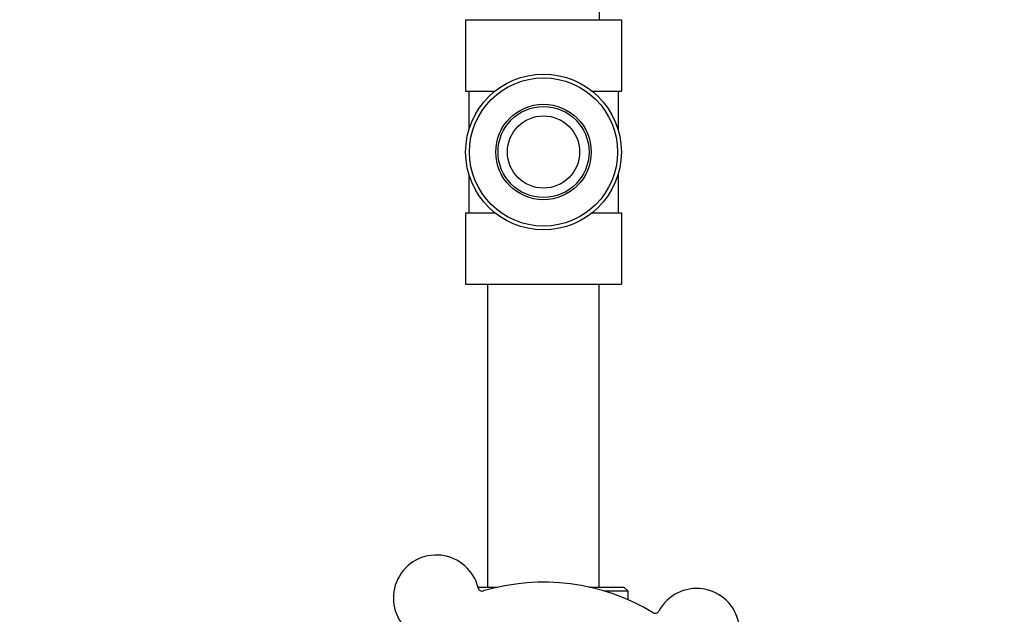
# Model space of a CAD drawing. Header units: inches. Extents: x 18 to 846, y -44 to 561.
# Tile 19 of 256: x 86.56 to 94, y 150.27 to 154.76. Entities that reach past the tile are written whole.
import ezdxf

# ---------------------------------------------------------------- set-up
doc = ezdxf.new("R2010")
doc.units = ezdxf.units.IN
doc.header["$LTSCALE"] = 24
doc.header["$MEASUREMENT"] = 0
doc.layers.add('Dimension (ANSI)', color=7, linetype='Continuous', lineweight=25)
doc.layers.add('Visible (ANSI)', color=7, linetype='Continuous', lineweight=30)
doc.styles.add('Note Text (ANSI)', font='tahoma.ttf')
doc.dimstyles.new('SB Fraction-16 (ANSI)', dxfattribs={"dimscale": 24, "dimtxt": 0.125, "dimasz": 0.098425, "dimexe": 0.125, "dimexo": 0.0625, "dimgap": 0.031496, "dimtad": 0, "dimtih": 1, "dimtoh": 1, "dimdec": 4, "dimrnd": 1e-08, "dimzin": 0, "dimdsep": 46, "dimlunit": 5, "dimtxsty": 'Note Text (ANSI)', "dimcen": 0.09, "dimdle": 0.393701, "dimclrd": 256, "dimclre": 256, "dimclrt": 256, "dimadec": 0, "dimazin": 3, "dimtfac": 0.96, "dimtofl": 0, "dimtmove": 0, "dimatfit": 3, "dimfxl": 1, "dimfrac": 2, "dimtolj": 1, "dimtzin": 12, "dimlwd": -1, "dimlwe": -1, "dimarcsym": 0})

# ---------------------------------------------------------------- blocks, each defined once
blk = doc.blocks.new('*D15')
at = {"layer": 'Defpoints', "color": 0, "transparency": 16777216}
for p in [(121.8191, 380.5815), (46.5863, 92.8698), (88.6941, 92.8698)]:
    blk.add_point(p, dxfattribs=at)
at = {"layer": 'Dimension (ANSI)', "transparency": 16777216}
for p, q in [((120.3191, 380.5815), (43.5863, 380.5815)), ((46.5863, 378.2193), (46.5863, 242.3754)), ((46.5863, 95.232), (46.5863, 237.0759)), ((87.1941, 92.8698), (43.5863, 92.8698))]:
    blk.add_line(p, q, dxfattribs=at)
for points in [[(46.1926, 378.2193), (46.98, 378.2193), (46.5863, 380.5815)], [(46.1926, 95.232), (46.98, 95.232), (46.5863, 92.8698)]]:
    blk.add_solid(points, dxfattribs=at)
at = {"layer": 'Dimension (ANSI)', "transparency": 16777216, "insert": (37.4463, 241.6195), "char_height": 3, "attachment_point": 1, "style": 'Note Text (ANSI)'}
blk.add_mtext('\\A1;287 11/16', dxfattribs=at)

msp = doc.modelspace()

# ---------------------------------------------------------------- linework, layer by layer
at = {"layer": 'Visible (ANSI)'}
for p, q in [((90.93486, 157.11353), (90.93486, 154.76203)), ((89.92636, 154.76203), (91.10336, 154.76203)), ((89.92636, 154.76203), (89.92636, 154.22103)), ((91.10336, 154.76203), (91.10336, 154.22103)), ((89.92636, 154.22103), (90.14655, 154.22103)), ((89.95111, 154.22103), (89.95111, 153.93091)), ((90.88317, 154.22103), (91.10336, 154.22103)), ((91.07861, 154.22103), (91.07861, 153.93091)), ((89.95111, 153.59316), (89.95111, 153.30303)), ((91.07861, 153.59316), (91.07861, 153.30303)), ((89.92636, 153.30303), (90.14655, 153.30303)), ((89.92636, 153.30303), (89.92636, 152.76203)), ((90.88317, 153.30303), (91.10336, 153.30303)), ((91.10336, 153.30303), (91.10336, 152.76203)), ((89.92636, 152.76203), (91.10336, 152.76203)), ((90.09486, 150.47303), (90.09486, 152.76203)), ((90.93486, 150.47303), (90.93486, 152.76203)), ((90.01938, 150.47303), (90.17049, 150.47303)), ((90.85924, 150.47303), (91.12236, 150.47303)), ((91.15361, 150.44178), (90.97884, 150.44178)), ((91.12236, 150.47303), (91.15361, 150.44178)), ((91.15361, 150.3775), (91.15361, 150.44178))]:
    msp.add_line(p, q, dxfattribs=at)
for radius in [0.5885, 0.56, 0.36065, 0.34397, 0.273]:
    msp.add_circle((90.51486, 153.76203), radius, dxfattribs=at)
for centre, radius, start, end in [((89.70491, 150.39095), 0.325, 13.564771, 223.802066), ((90.51486, 148.91053), 1.6, 58.817135, 106.549701), ((90.05123, 150.47451), 0.03125, 193.564771, 286.512315), ((91.67254, 150.13832), 0.325, 301.564771, 151.802066), ((91.35856, 150.30665), 0.03125, 238.854522, 331.802066)]:
    msp.add_arc(centre, radius, start, end, dxfattribs=at)

# ---------------------------------------------------------------- dimensions: what is measured, and where the dimension line sits
at = {"layer": 'Dimension (ANSI)'}
dim = msp.add_linear_dim(base=(46.58635, 92.8698), p1=(121.81912, 380.5815), p2=(88.69412, 92.8698), angle=270, dimstyle='SB Fraction-16 (ANSI)', override={"dimgap": 0.031496, "dimdec": 4, "dimtol": 0, "dimlim": 0, "dimtp": 0, "dimtm": 0, "dimtdec": 2, "dimatfit": 1}, dxfattribs=at)
dim.commit()
dim.dimension.update_dxf_attribs({"geometry": '*D15', "text_midpoint": (46.58635, 239.72565), "dimtype": 160})

doc.saveas('drawing.dxf')
